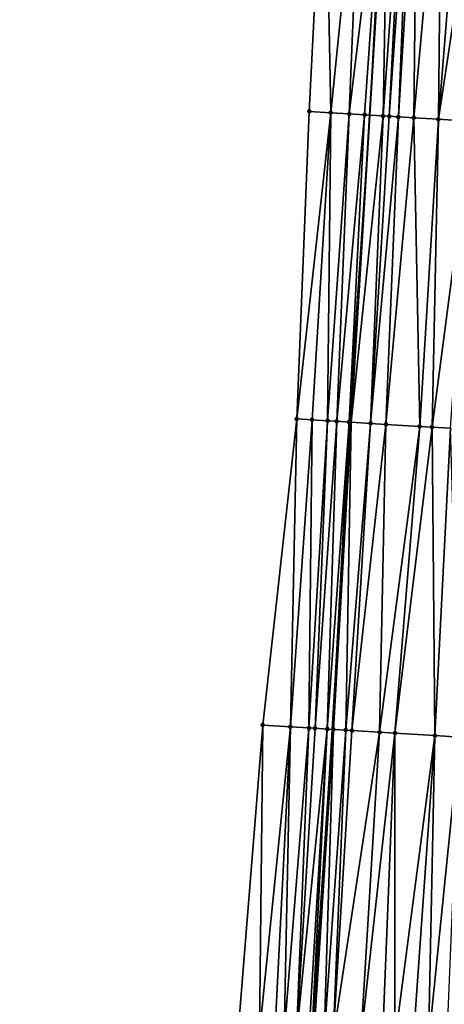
# Model space of a CAD drawing. Header units: feet. Extents: x 2004186 to 2014793, y 836912 to 864902.
# Tile 218 of 256: x 2010575 to 2010603, y 843629 to 843693. Entities that reach past the tile are written whole.
import ezdxf

# ---------------------------------------------------------------- set-up
doc = ezdxf.new("R2010")
doc.units = ezdxf.units.FT
doc.header["$LTSCALE"] = 100
doc.header["$MEASUREMENT"] = 0
for name, color, linetype, lineweight in [('EP_Travel Lane', 5, 'Continuous', 40), ('Road Shots', 4, 'Continuous', 200), ('Road X-Section', 30, 'Continuous', 13)]:
    doc.layers.add(name, color=color, linetype=linetype, lineweight=lineweight)
doc.layers.add('I-77 SB_MM21-27-Surface-Border', color=7, linetype='Continuous')
doc.layers.add('I-77 SB_MM21-27-Surface-TIN', color=7, linetype='Continuous')

msp = doc.modelspace()

# ---------------------------------------------------------------- linework, layer by layer
at = {"layer": 'EP_Travel Lane'}
msp.add_polyline3d([(2010579.388404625, 843387.2973307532, 390.6696363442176), (2010580.625999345, 843407.2661358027, 391.0499260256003), (2010581.854941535, 843427.2232797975, 391.4284066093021), (2010583.083199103, 843447.1815296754, 391.8303828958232), (2010584.311471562, 843467.1400215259, 392.2035434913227), (2010585.539735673, 843487.0983777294, 392.5765034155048), (2010586.768007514, 843507.0568595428, 392.9485529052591), (2010587.996273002, 843527.0152381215, 393.3153231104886), (2010589.224508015, 843546.9731215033, 393.7123405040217), (2010590.44303203, 843566.8988339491, 394.0906520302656), (2010591.654462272, 843586.8543767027, 394.4424833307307), (2010592.865336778, 843606.8145956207, 394.8089417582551), (2010594.076153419, 843626.7738606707, 395.1754560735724), (2010595.286903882, 843646.7320348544, 395.5780617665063), (2010596.497511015, 843666.6878463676, 395.9613474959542), (2010597.708061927, 843686.6427311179, 396.3565109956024), (2010598.91840863, 843706.5942496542, 396.7299371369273)], dxfattribs=at)
at = {"layer": 'I-77 SB_MM21-27-Surface-Border', "color": 3, "linetype": 'ByBlock', "lineweight": -2}
msp.add_polyline3d([(2010574.959306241, 843387.5729870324, 390.5039569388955), (2010576.393347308, 843407.5321201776, 390.8893630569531), (2010577.034833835, 843427.5265151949, 391.2408566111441), (2010579.273867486, 843447.4213244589, 391.6793994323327), (2010579.317233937, 843467.4541472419, 392.0188288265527), (2010579.959389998, 843487.4488681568, 392.3913353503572), (2010581.000764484, 843507.4185955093, 392.7855488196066), (2010582.241776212, 843527.3762768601, 393.1419848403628), (2010583.283202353, 843547.3468349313, 393.486681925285), (2010584.707919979, 843567.2516892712, 393.8772342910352), (2010586.119531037, 843587.1937366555, 394.2368389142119), (2010587.530051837, 843607.1420641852, 394.6035062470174), (2010589.140101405, 843627.0765629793, 395.0017854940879), (2010590.750115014, 843647.0104690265, 395.4086952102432), (2010592.958849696, 843666.9051104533, 395.8274514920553), (2010593.770172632, 843686.8848430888, 396.1927937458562), (2010594.780866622, 843706.8481472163, 396.5729672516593)], dxfattribs=at)
at = {"layer": 'I-77 SB_MM21-27-Surface-TIN', "color": 128, "linetype": 'ByBlock', "lineweight": -2}
for points in [[(2010595.167536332, 843686.7989598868, 396.2493414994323), (2010594.780866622, 843706.8481472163, 396.5729672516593), (2010593.770172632, 843686.8848430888, 396.1927937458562)], [(2010597.176352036, 843706.7009977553, 396.672088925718), (2010594.780866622, 843706.8481472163, 396.5729672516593), (2010595.167536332, 843686.7989598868, 396.2493414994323)], [(2010597.176352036, 843706.7009977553, 396.672088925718), (2010595.167536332, 843686.7989598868, 396.2493414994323), (2010596.365266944, 843686.7251857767, 396.3059669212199)], [(2010598.773358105, 843706.6031584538, 396.7240077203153), (2010597.176352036, 843706.7009977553, 396.672088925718), (2010596.365266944, 843686.7251857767, 396.3059669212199)], [(2010598.773358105, 843706.6031584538, 396.7240077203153), (2010596.365266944, 843686.7251857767, 396.3059669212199), (2010597.363390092, 843686.6639431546, 396.3411300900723)], [(2010598.773358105, 843706.6031584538, 396.7240077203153), (2010597.363390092, 843686.6639431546, 396.3411300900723), (2010597.708061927, 843686.6427311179, 396.3565109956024)], [(2010598.773358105, 843706.6031584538, 396.7240077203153), (2010597.708061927, 843686.6427311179, 396.3565109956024), (2010598.91840863, 843706.5942496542, 396.7299371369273)], [(2010598.561124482, 843686.5902313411, 396.3945787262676), (2010598.91840863, 843706.5942496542, 396.7299371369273), (2010597.708061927, 843686.6427311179, 396.3565109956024)], [(2010599.971101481, 843706.529594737, 396.772969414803), (2010598.91840863, 843706.5942496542, 396.7299371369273), (2010598.561124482, 843686.5902313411, 396.3945787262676)], [(2010599.971101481, 843706.529594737, 396.772969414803), (2010598.561124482, 843686.5902313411, 396.3945787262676), (2010598.960373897, 843686.565736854, 396.4085133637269)], [(2010600.370352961, 843706.5051343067, 396.7859820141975), (2010599.971101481, 843706.529594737, 396.772969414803), (2010598.960373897, 843686.565736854, 396.4085133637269)], [(2010600.370352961, 843706.5051343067, 396.7859820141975), (2010598.960373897, 843686.565736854, 396.4085133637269), (2010599.55925747, 843686.5291509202, 396.4214705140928)], [(2010600.769609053, 843706.4807498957, 396.7948592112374), (2010600.370352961, 843706.5051343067, 396.7859820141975), (2010599.55925747, 843686.5291509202, 396.4214705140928)], [(2010600.769609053, 843706.4807498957, 396.7948592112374), (2010599.55925747, 843686.5291509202, 396.4214705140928), (2010600.557398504, 843686.4682031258, 396.4415990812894)], [(2010602.366647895, 843706.3834508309, 396.8173894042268), (2010600.769609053, 843706.4807498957, 396.7948592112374), (2010600.557398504, 843686.4682031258, 396.4415990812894)], [(2010602.366647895, 843706.3834508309, 396.8173894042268), (2010600.557398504, 843686.4682031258, 396.4415990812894), (2010602.154415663, 843686.3705466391, 396.4809448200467)], [(2010603.764044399, 843706.2981083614, 396.8482980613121), (2010602.366647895, 843706.3834508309, 396.8173894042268), (2010602.154415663, 843686.3705466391, 396.4809448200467)], [(2010605.161439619, 843706.2127447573, 396.8803564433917), (2010603.764044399, 843706.2981083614, 396.8482980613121), (2010602.154415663, 843686.3705466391, 396.4809448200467)], [(2010605.161439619, 843706.2127447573, 396.8803564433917), (2010602.154415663, 843686.3705466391, 396.4809448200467), (2010604.350330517, 843686.2365369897, 396.521377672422)], [(2010595.167536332, 843686.7989598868, 396.2493414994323), (2010593.770172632, 843686.8848430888, 396.1927937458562), (2010592.958849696, 843666.9051104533, 395.8274514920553)], [(2010595.167536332, 843686.7989598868, 396.2493414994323), (2010592.958849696, 843666.9051104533, 395.8274514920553), (2010593.956964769, 843666.8437347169, 395.8700824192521)], [(2010595.167536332, 843686.7989598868, 396.2493414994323), (2010593.956964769, 843666.8437347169, 395.8700824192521), (2010594.955078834, 843666.7823423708, 395.9135740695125)], [(2010596.365266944, 843686.7251857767, 396.3059669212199), (2010595.167536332, 843686.7989598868, 396.2493414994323), (2010594.955078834, 843666.7823423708, 395.9135740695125)], [(2010596.365266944, 843686.7251857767, 396.3059669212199), (2010594.955078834, 843666.7823423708, 395.9135740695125), (2010595.553953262, 843666.7456056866, 395.9345531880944)], [(2010597.363390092, 843686.6639431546, 396.3411300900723), (2010596.365266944, 843686.7251857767, 396.3059669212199), (2010595.553953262, 843666.7456056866, 395.9345531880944)], [(2010597.363390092, 843686.6639431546, 396.3411300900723), (2010595.553953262, 843666.7456056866, 395.9345531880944), (2010596.352460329, 843666.6967524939, 395.9558377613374)], [(2010597.363390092, 843686.6639431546, 396.3411300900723), (2010596.352460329, 843666.6967524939, 395.9558377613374), (2010597.708061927, 843686.6427311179, 396.3565109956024)], [(2010596.352460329, 843666.6967524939, 395.9558377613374), (2010596.497511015, 843666.6878463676, 395.9613474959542), (2010597.708061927, 843686.6427311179, 396.3565109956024)], [(2010598.561124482, 843686.5902313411, 396.3945787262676), (2010597.708061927, 843686.6427311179, 396.3565109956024), (2010596.497511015, 843666.6878463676, 395.9613474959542)], [(2010598.561124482, 843686.5902313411, 396.3945787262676), (2010596.497511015, 843666.6878463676, 395.9613474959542), (2010597.749829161, 843666.6109539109, 396.0089166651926)], [(2010598.960373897, 843686.565736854, 396.4085133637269), (2010598.561124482, 843686.5902313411, 396.3945787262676), (2010597.749829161, 843666.6109539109, 396.0089166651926)], [(2010599.55925747, 843686.5291509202, 396.4214705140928), (2010598.960373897, 843686.565736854, 396.4085133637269), (2010597.749829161, 843666.6109539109, 396.0089166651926)], [(2010599.55925747, 843686.5291509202, 396.4214705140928), (2010597.749829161, 843666.6109539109, 396.0089166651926), (2010598.74795959, 843666.5498313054, 396.0384302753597)], [(2010600.557398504, 843686.4682031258, 396.4415990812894), (2010599.55925747, 843686.5291509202, 396.4214705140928), (2010598.74795959, 843666.5498313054, 396.0384302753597)], [(2010600.557398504, 843686.4682031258, 396.4415990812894), (2010598.74795959, 843666.5498313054, 396.0384302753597), (2010600.943863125, 843666.4156350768, 396.0891871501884)], [(2010602.154415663, 843686.3705466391, 396.4809448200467), (2010600.557398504, 843686.4682031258, 396.4415990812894), (2010600.943863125, 843666.4156350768, 396.0891871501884)], [(2010602.154415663, 843686.3705466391, 396.4809448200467), (2010600.943863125, 843666.4156350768, 396.0891871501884), (2010601.742379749, 843666.3669394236, 396.1023079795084)], [(2010604.350330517, 843686.2365369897, 396.521377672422), (2010602.154415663, 843686.3705466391, 396.4809448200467), (2010601.742379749, 843666.3669394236, 396.1023079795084)], [(2010604.350330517, 843686.2365369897, 396.521377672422), (2010601.742379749, 843666.3669394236, 396.1023079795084), (2010602.940159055, 843666.2939680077, 396.11825484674)], [(2010592.958849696, 843666.9051104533, 395.8274514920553), (2010590.750115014, 843647.0104690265, 395.4086952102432), (2010592.546731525, 843646.9001473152, 395.4788674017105)], [(2010593.956964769, 843666.8437347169, 395.8700824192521), (2010592.958849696, 843666.9051104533, 395.8274514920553), (2010592.546731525, 843646.9001473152, 395.4788674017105)], [(2010593.956964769, 843666.8437347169, 395.8700824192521), (2010592.546731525, 843646.9001473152, 395.4788674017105), (2010593.744469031, 843646.8264868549, 395.5316096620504)], [(2010594.955078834, 843666.7823423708, 395.9135740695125), (2010593.956964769, 843666.8437347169, 395.8700824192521), (2010593.744469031, 843646.8264868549, 395.5316096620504)], [(2010594.955078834, 843666.7823423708, 395.9135740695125), (2010593.744469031, 843646.8264868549, 395.5316096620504), (2010594.143719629, 843646.8020118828, 395.5450359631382)], [(2010595.553953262, 843666.7456056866, 395.9345531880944), (2010594.955078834, 843666.7823423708, 395.9135740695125), (2010594.143719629, 843646.8020118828, 395.5450359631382)], [(2010595.553953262, 843666.7456056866, 395.9345531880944), (2010594.143719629, 843646.8020118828, 395.5450359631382), (2010594.942228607, 843646.7531902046, 395.5651016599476)], [(2010596.352460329, 843666.6967524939, 395.9558377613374), (2010595.553953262, 843666.7456056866, 395.9345531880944), (2010594.942228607, 843646.7531902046, 395.5651016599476)], [(2010596.352460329, 843666.6967524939, 395.9558377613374), (2010594.942228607, 843646.7531902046, 395.5651016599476), (2010595.286903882, 843646.7320348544, 395.5780617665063)], [(2010596.352460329, 843666.6967524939, 395.9558377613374), (2010595.286903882, 843646.7320348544, 395.5780617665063), (2010596.497511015, 843666.6878463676, 395.9613474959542)], [(2010595.341477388, 843646.728685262, 395.5801137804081), (2010596.497511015, 843666.6878463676, 395.9613474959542), (2010595.286903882, 843646.7320348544, 395.5780617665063)], [(2010596.139969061, 843646.6795783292, 395.6152731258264), (2010596.497511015, 843666.6878463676, 395.9613474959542), (2010595.341477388, 843646.728685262, 395.5801137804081)], [(2010597.749829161, 843666.6109539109, 396.0089166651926), (2010596.497511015, 843666.6878463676, 395.9613474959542), (2010596.139969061, 843646.6795783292, 395.6152731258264)], [(2010597.749829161, 843666.6109539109, 396.0089166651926), (2010596.139969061, 843646.6795783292, 395.6152731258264), (2010596.539220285, 843646.6551136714, 395.6281536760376)], [(2010598.74795959, 843666.5498313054, 396.0384302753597), (2010597.749829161, 843666.6109539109, 396.0089166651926), (2010596.539220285, 843646.6551136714, 395.6281536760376)], [(2010598.74795959, 843666.5498313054, 396.0384302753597), (2010596.539220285, 843646.6551136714, 395.6281536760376), (2010598.33586886, 843646.5453205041, 395.6703590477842)], [(2010600.943863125, 843666.4156350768, 396.0891871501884), (2010598.74795959, 843666.5498313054, 396.0384302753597), (2010598.33586886, 843646.5453205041, 395.6703590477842)], [(2010600.943863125, 843666.4156350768, 396.0891871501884), (2010598.33586886, 843646.5453205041, 395.6703590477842), (2010599.334013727, 843646.4844359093, 395.6879008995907)], [(2010601.742379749, 843666.3669394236, 396.1023079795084), (2010600.943863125, 843666.4156350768, 396.0891871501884), (2010599.334013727, 843646.4844359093, 395.6879008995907)], [(2010601.742379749, 843666.3669394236, 396.1023079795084), (2010599.334013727, 843646.4844359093, 395.6879008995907), (2010601.929191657, 843646.3261569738, 395.7323979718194)], [(2010602.940159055, 843666.2939680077, 396.11825484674), (2010601.742379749, 843666.3669394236, 396.1023079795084), (2010601.929191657, 843646.3261569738, 395.7323979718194)], [(2010602.940159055, 843666.2939680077, 396.11825484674), (2010601.929191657, 843646.3261569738, 395.7323979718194), (2010603.526215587, 843646.2286120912, 395.7673187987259)], [(2010590.750115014, 843647.0104690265, 395.4086952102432), (2010589.140101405, 843627.0765629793, 395.0017854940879), (2010590.537478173, 843626.9908951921, 395.0495637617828)], [(2010592.546731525, 843646.9001473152, 395.4788674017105), (2010590.750115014, 843647.0104690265, 395.4086952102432), (2010590.537478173, 843626.9908951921, 395.0495637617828)], [(2010592.546731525, 843646.9001473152, 395.4788674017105), (2010590.537478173, 843626.9908951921, 395.0495637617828), (2010591.53560056, 843626.9296400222, 395.0871076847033)], [(2010592.546731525, 843646.9001473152, 395.4788674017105), (2010591.53560056, 843626.9296400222, 395.0871076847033), (2010592.134474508, 843626.8928954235, 395.1091793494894)], [(2010593.744469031, 843646.8264868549, 395.5316096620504), (2010592.546731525, 843646.9001473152, 395.4788674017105), (2010592.134474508, 843626.8928954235, 395.1091793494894)], [(2010593.744469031, 843646.8264868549, 395.5316096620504), (2010592.134474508, 843626.8928954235, 395.1091793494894), (2010592.932970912, 843626.8438664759, 395.1405412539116)], [(2010594.143719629, 843646.8020118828, 395.5450359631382), (2010593.744469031, 843646.8264868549, 395.5316096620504), (2010592.932970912, 843626.8438664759, 395.1405412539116)], [(2010594.942228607, 843646.7531902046, 395.5651016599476), (2010594.143719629, 843646.8020118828, 395.5450359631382), (2010592.932970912, 843626.8438664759, 395.1405412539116)], [(2010594.942228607, 843646.7531902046, 395.5651016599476), (2010592.932970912, 843626.8438664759, 395.1405412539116), (2010593.731479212, 843626.7950336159, 395.1614176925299)], [(2010594.942228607, 843646.7531902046, 395.5651016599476), (2010593.731479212, 843626.7950336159, 395.1614176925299), (2010593.931104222, 843626.7827913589, 395.1684571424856)], [(2010594.942228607, 843646.7531902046, 395.5651016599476), (2010593.931104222, 843626.7827913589, 395.1684571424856), (2010595.286903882, 843646.7320348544, 395.5780617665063)], [(2010593.931104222, 843626.7827913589, 395.1684571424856), (2010594.076153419, 843626.7738606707, 395.1754560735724), (2010595.286903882, 843646.7320348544, 395.5780617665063)], [(2010595.341477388, 843646.728685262, 395.5801137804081), (2010595.286903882, 843646.7320348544, 395.5780617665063), (2010594.076153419, 843626.7738606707, 395.1754560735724)], [(2010595.341477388, 843646.728685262, 395.5801137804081), (2010594.076153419, 843626.7738606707, 395.1754560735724), (2010594.729592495, 843626.7336283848, 395.2069858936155)], [(2010596.139969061, 843646.6795783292, 395.6152731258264), (2010595.341477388, 843646.728685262, 395.5801137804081), (2010594.729592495, 843626.7336283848, 395.2069858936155)], [(2010596.139969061, 843646.6795783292, 395.6152731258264), (2010594.729592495, 843626.7336283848, 395.2069858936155), (2010595.328467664, 843626.6969039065, 395.2279816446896)], [(2010596.539220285, 843646.6551136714, 395.6281536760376), (2010596.139969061, 843646.6795783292, 395.6152731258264), (2010595.328467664, 843626.6969039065, 395.2279816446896)], [(2010598.33586886, 843646.5453205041, 395.6703590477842), (2010596.539220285, 843646.6551136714, 395.6281536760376), (2010595.328467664, 843626.6969039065, 395.2279816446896)], [(2010598.33586886, 843646.5453205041, 395.6703590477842), (2010595.328467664, 843626.6969039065, 395.2279816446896), (2010597.125118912, 843626.5871548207, 395.2682775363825)], [(2010599.334013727, 843646.4844359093, 395.6879008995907), (2010598.33586886, 843646.5453205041, 395.6703590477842), (2010597.125118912, 843626.5871548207, 395.2682775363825)], [(2010599.334013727, 843646.4844359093, 395.6879008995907), (2010597.125118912, 843626.5871548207, 395.2682775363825), (2010598.522521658, 843626.5019152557, 395.2931573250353)], [(2010599.334013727, 843646.4844359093, 395.6879008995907), (2010598.522521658, 843626.5019152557, 395.2931573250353), (2010599.321032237, 843626.4531199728, 395.3120243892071)], [(2010601.929191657, 843646.3261569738, 395.7323979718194), (2010599.334013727, 843646.4844359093, 395.6879008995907), (2010599.321032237, 843626.4531199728, 395.3120243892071)], [(2010601.929191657, 843646.3261569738, 395.7323979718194), (2010599.321032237, 843626.4531199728, 395.3120243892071), (2010600.51880672, 843626.3800690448, 395.3327319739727)], [(2010601.929191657, 843646.3261569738, 395.7323979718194), (2010600.51880672, 843626.3800690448, 395.3327319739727), (2010601.516952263, 843626.3191955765, 395.3498650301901)], [(2010603.526215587, 843646.2286120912, 395.7673187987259), (2010601.929191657, 843646.3261569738, 395.7323979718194), (2010601.516952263, 843626.3191955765, 395.3498650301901)], [(2010603.526215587, 843646.2286120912, 395.7673187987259), (2010601.516952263, 843626.3191955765, 395.3498650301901), (2010602.714725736, 843626.2461280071, 395.3714624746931)]]:
    msp.add_3dface(points, dxfattribs=at)
at = {"layer": 'Road Shots', "lineweight": 100}
for p in [(2010593.770172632, 843686.8848430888, 396.1927937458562), (2010595.167536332, 843686.7989598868, 396.2493414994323), (2010596.365266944, 843686.7251857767, 396.3059669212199), (2010597.363390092, 843686.6639431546, 396.3411300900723), (2010598.561124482, 843686.5902313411, 396.3945787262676), (2010598.960373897, 843686.565736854, 396.4085133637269), (2010599.55925747, 843686.5291509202, 396.4214705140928), (2010600.557398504, 843686.4682031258, 396.4415990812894), (2010602.154415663, 843686.3705466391, 396.4809448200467), (2010592.958849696, 843666.9051104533, 395.8274514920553), (2010593.956964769, 843666.8437347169, 395.8700824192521), (2010594.955078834, 843666.7823423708, 395.9135740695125), (2010595.553953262, 843666.7456056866, 395.9345531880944), (2010596.352460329, 843666.6967524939, 395.9558377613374), (2010597.749829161, 843666.6109539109, 396.0089166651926), (2010598.74795959, 843666.5498313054, 396.0384302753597), (2010600.943863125, 843666.4156350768, 396.0891871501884), (2010601.742379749, 843666.3669394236, 396.1023079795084), (2010590.750115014, 843647.0104690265, 395.4086952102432), (2010592.546731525, 843646.9001473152, 395.4788674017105), (2010593.744469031, 843646.8264868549, 395.5316096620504), (2010594.143719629, 843646.8020118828, 395.5450359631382), (2010594.942228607, 843646.7531902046, 395.5651016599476), (2010595.341477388, 843646.728685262, 395.5801137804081), (2010596.139969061, 843646.6795783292, 395.6152731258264), (2010596.539220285, 843646.6551136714, 395.6281536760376), (2010598.33586886, 843646.5453205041, 395.6703590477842), (2010599.334013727, 843646.4844359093, 395.6879008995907), (2010601.929191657, 843646.3261569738, 395.7323979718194)]:
    msp.add_point(p, dxfattribs=at)
at = {"layer": 'Road X-Section', "extrusion": (0.0605413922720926, 0.9979724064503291, 0.01964219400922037), "elevation": 963708.1589930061, "flags": 128}
msp.add_lwpolyline([(-1955816.453392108, -18536.72605920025), (-1955817.853392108, -18536.66950053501), (-1955819.053392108, -18536.61286418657), (-1955820.053392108, -18536.5776942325), (-1955821.253392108, -18536.52423528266), (-1955821.653392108, -18536.51029795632), (-1955822.253392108, -18536.49733830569), (-1955823.253392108, -18536.47720585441), (-1955824.853392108, -18536.43785252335), (-1955827.053392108, -18536.39741186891), (-1955828.853392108, -18536.35175380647), (-1955830.853392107, -18536.30893485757), (-1955832.053392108, -18536.29330171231), (-1955833.053392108, -18536.27898548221), (-1955834.253392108, -18536.25412075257), (-1955835.853392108, -18536.23347986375), (-1955837.653392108, -18536.20469329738), (-1955839.653392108, -18536.17656867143), (-1955840.853392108, -18536.16235863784), (-1955843.053392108, -18536.12202157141), (-1955843.653392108, -18536.11478043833), (-1955844.053392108, -18536.11352464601), (-1955844.853392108, -18536.12164020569), (-1955846.053392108, -18536.13852814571), (-1955847.253392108, -18536.15867302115), (-1955850.653392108, -18536.20062199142), (-1955852.253392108, -18536.22707466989), (-1955854.253392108, -18536.25518556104), (-1955856.853392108, -18536.30862473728), (-1955857.453392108, -18536.3202616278), (-1955857.853392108, -18536.33341378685), (-1955858.453392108, -18536.36246878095), (-1955859.253392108, -18536.40271235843), (-1955859.853392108, -18536.42631741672), (-1955862.253392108, -18536.50565700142), (-1955862.853392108, -18536.52917029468)], dxfattribs=at)
at = {"layer": 'Road X-Section', "extrusion": (0.06054175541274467, 0.997978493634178, 0.01932930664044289), "elevation": 963693.9053105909, "flags": 128}
msp.add_lwpolyline([(-1955816.859295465, -18235.11439085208), (-1955817.859295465, -18235.07175195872), (-1955818.859295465, -18235.02825218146), (-1955819.459295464, -18235.00726914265), (-1955820.259295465, -18234.9859805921), (-1955821.659295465, -18234.93289176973), (-1955822.659295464, -18234.90337264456), (-1955824.859295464, -18234.85260628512), (-1955825.659295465, -18234.839483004), (-1955826.859295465, -18234.82353315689), (-1955829.659295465, -18234.76939290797), (-1955830.659295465, -18234.74441549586), (-1955831.259295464, -18234.73745699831), (-1955832.059295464, -18234.73432084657), (-1955832.659295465, -18234.72490771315), (-1955833.659295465, -18234.69519133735), (-1955834.059295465, -18234.68834665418), (-1955835.259295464, -18234.68025587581), (-1955836.059295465, -18234.66742051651), (-1955836.859295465, -18234.65501880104), (-1955837.659295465, -18234.6443409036), (-1955838.859295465, -18234.62489881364), (-1955841.859295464, -18234.57796656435), (-1955842.859295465, -18234.56031342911), (-1955843.459295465, -18234.55381548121), (-1955844.259295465, -18234.55336070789), (-1955845.059295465, -18234.55776695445), (-1955846.259295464, -18234.56651327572), (-1955846.859295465, -18234.57684338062), (-1955848.259295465, -18234.61191397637), (-1955848.859295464, -18234.62234518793), (-1955850.459295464, -18234.63193864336), (-1955852.659295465, -18234.65753172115), (-1955853.459295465, -18234.67353338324), (-1955854.259295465, -18234.69047449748), (-1955855.259295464, -18234.71109419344), (-1955856.059295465, -18234.7285004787), (-1955856.659295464, -18234.74594807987), (-1955858.859295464, -18234.78612053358), (-1955859.259295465, -18234.79664611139), (-1955859.459295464, -18234.80449172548), (-1955860.459295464, -18234.85779980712), (-1955860.659295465, -18234.86688465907), (-1955861.459295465, -18234.89295872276), (-1955861.859295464, -18234.91064221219), (-1955862.659295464, -18234.95202700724), (-1955863.459295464, -18234.9836942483)], dxfattribs=at)
at = {"layer": 'Road X-Section', "extrusion": (0.06054222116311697, 0.9979861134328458, 0.0189303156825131), "elevation": 963681.1161606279, "flags": 128}
msp.add_lwpolyline([(-1955815.85592762, -17850.57777601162), (-1955817.65592762, -17850.50759124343), (-1955818.85592762, -17850.45483953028), (-1955819.25592762, -17850.44141082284), (-1955820.05592762, -17850.42134152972), (-1955820.45592762, -17850.40632671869), (-1955821.25592762, -17850.37116107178), (-1955821.65592762, -17850.35827821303), (-1955823.45592762, -17850.31606527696), (-1955824.45592762, -17850.29852028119), (-1955827.05592762, -17850.2540152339), (-1955828.65592762, -17850.21908814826), (-1955829.85592762, -17850.19377561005), (-1955830.85592762, -17850.17476876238), (-1955831.85592762, -17850.16424148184), (-1955832.45592762, -17850.15368158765), (-1955833.45592762, -17850.12918211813), (-1955834.45592762, -17850.11115981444), (-1955835.45592762, -17850.10019791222), (-1955836.05592762, -17850.09386272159), (-1955837.65592762, -17850.06470310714), (-1955839.05592762, -17850.04343757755), (-1955840.85592762, -17850.02021787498), (-1955842.85592762, -17849.98840141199), (-1955843.85592762, -17849.97215174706), (-1955844.25592762, -17849.96994513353), (-1955844.65592762, -17849.97323453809), (-1955845.45592762, -17849.98378175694), (-1955846.055927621, -17849.98996959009), (-1955847.05592762, -17850.00987383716), (-1955848.45592762, -17850.03558609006), (-1955849.65592762, -17850.05087076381), (-1955850.45592762, -17850.0540156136), (-1955851.25592762, -17850.06680853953), (-1955852.25592762, -17850.08394320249), (-1955853.05592762, -17850.09025812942), (-1955853.65592762, -17850.09498286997), (-1955855.45592762, -17850.12973434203), (-1955855.85592762, -17850.14183130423), (-1955856.255927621, -17850.15726540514), (-1955856.65592762, -17850.16779815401), (-1955857.45592762, -17850.17775985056), (-1955857.85592762, -17850.19223293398), (-1955858.85592762, -17850.233337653), (-1955859.45592762, -17850.25375129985), (-1955860.05592762, -17850.27369888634), (-1955860.85592762, -17850.30769484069), (-1955861.25592762, -17850.32433706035), (-1955861.85592762, -17850.35164162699), (-1955862.65592762, -17850.382043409), (-1955863.85592762, -17850.43494121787)], dxfattribs=at)

doc.saveas('drawing.dxf')
